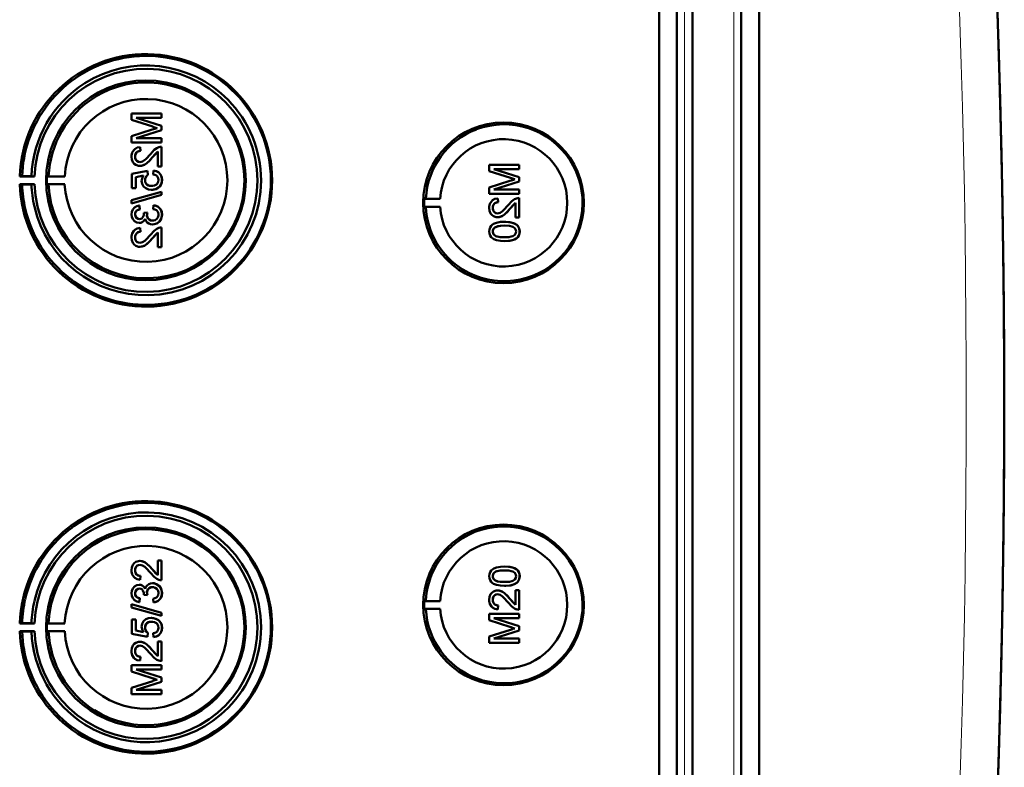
# Model space of a CAD drawing. Extents: x -2065 to 2446, y -1961 to 629.
# Tile 29 of 59: x 641 to 768, y -1441 to -1345. Entities that reach past the tile are written whole.
import ezdxf

# ---------------------------------------------------------------- set-up
doc = ezdxf.new("R2010")
doc.units = 0

msp = doc.modelspace()

# ---------------------------------------------------------------- linework, layer by layer
at = {"color": 7, "lineweight": 50}
for p, q in [((723.27, -1568.02), (723.27, -1219.98)), ((725.57, -1219.97), (725.57, -1568.03)), ((727.57, -1219.97), (727.57, -1568.03)), ((733.81, -1568.03), (733.81, -1219.97)), ((736.1, -1568.01), (736.1, -1220)), ((727.56, -1234.97), (727.56, -1547.76)), ((659.45, -1356.76), (655.59, -1356.76)), ((655.59, -1357.58), (655.59, -1356.76)), ((659.45, -1356.76), (659.45, -1356.76)), ((659.45, -1356.76), (659.45, -1357.3)), ((659.45, -1356.76), (659.45, -1357.3)), ((655.59, -1357.58), (658.3, -1358.44)), ((659.45, -1358.33), (656.19, -1357.3)), ((659.45, -1358.33), (656.19, -1357.3)), ((656.19, -1357.3), (659.45, -1357.3)), ((659.45, -1357.3), (659.45, -1357.3)), ((658.25, -1358.8), (655.59, -1359.65)), ((656.19, -1359.92), (659.45, -1358.89)), ((656.19, -1359.92), (659.45, -1358.89)), ((659.45, -1358.33), (659.45, -1358.33)), ((659.45, -1358.33), (659.45, -1358.89)), ((659.45, -1358.33), (659.45, -1358.89)), ((659.45, -1358.89), (659.45, -1358.89)), ((655.59, -1360.46), (655.59, -1359.65)), ((655.59, -1360.46), (659.45, -1360.46)), ((659.45, -1359.92), (656.19, -1359.92)), ((659.45, -1359.92), (659.45, -1359.92)), ((659.45, -1359.92), (659.45, -1360.46)), ((659.45, -1359.92), (659.45, -1360.46)), ((659.45, -1360.46), (659.45, -1360.46)), ((656.68, -1361.06), (656.69, -1361.06)), ((656.73, -1361.55), (656.68, -1361.06)), ((656.74, -1361.55), (656.69, -1361.06)), ((656.73, -1361.55), (656.74, -1361.55)), ((658.25, -1362.41), (658.95, -1361.65)), ((658.95, -1363.53), (658.95, -1361.64)), ((659.45, -1361.01), (659.45, -1361.01)), ((659.45, -1361.01), (659.45, -1363.53)), ((659.45, -1361.01), (659.45, -1363.53)), ((656.04, -1362.28), (656.05, -1362.28)), ((658.24, -1362.41), (658.25, -1362.41)), ((657.62, -1364.12), (655.64, -1364.51)), ((656.66, -1363.48), (656.67, -1363.48)), ((657.62, -1364.12), (657.63, -1364.12)), ((657.67, -1364.61), (657.62, -1364.12)), ((657.68, -1364.61), (657.63, -1364.12)), ((658.41, -1364.07), (658.36, -1364.56)), ((658.41, -1364.07), (658.42, -1364.07)), ((658.95, -1363.53), (659.45, -1363.53)), ((659.45, -1363.53), (659.45, -1363.53)), ((705.34, -1363.34), (701.48, -1363.34)), ((701.48, -1364.16), (701.48, -1363.34)), ((701.48, -1364.16), (704.19, -1365.02)), ((705.34, -1364.91), (702.08, -1363.88)), ((705.34, -1364.91), (702.08, -1363.88)), ((702.08, -1363.88), (705.34, -1363.88)), ((705.34, -1363.34), (705.34, -1363.34)), ((705.34, -1363.34), (705.34, -1363.88)), ((705.34, -1363.34), (705.34, -1363.88)), ((705.34, -1363.88), (705.34, -1363.88)), ((641.54, -1364.78), (641.24, -1364.83)), ((641.24, -1364.83), (643.12, -1364.83)), ((642.74, -1364.8), (641.54, -1364.78)), ((643.12, -1364.83), (642.74, -1364.8)), ((644.94, -1364.8), (644.73, -1364.83)), ((644.73, -1364.83), (647.01, -1364.83)), ((647.01, -1364.83), (644.94, -1364.8)), ((655.64, -1366.34), (655.64, -1364.51)), ((656.14, -1364.92), (657.14, -1364.72)), ((656.14, -1364.92), (656.15, -1364.92)), ((656.14, -1364.92), (656.14, -1366.34)), ((656.15, -1364.92), (657.14, -1364.72)), ((656.15, -1364.92), (656.15, -1366.34)), ((657.32, -1365.27), (657.33, -1365.27)), ((657.67, -1364.61), (657.68, -1364.61)), ((659.49, -1365.27), (659.5, -1365.27)), ((704.14, -1365.38), (701.48, -1366.23)), ((702.08, -1366.5), (705.34, -1365.47)), ((702.08, -1366.5), (705.34, -1365.47)), ((705.34, -1364.91), (705.34, -1364.91)), ((705.34, -1364.91), (705.34, -1365.47)), ((705.34, -1364.91), (705.34, -1365.47)), ((705.34, -1365.47), (705.34, -1365.47)), ((641.54, -1365.88), (641.24, -1365.83)), ((641.24, -1365.83), (643.12, -1365.83)), ((642.74, -1365.86), (641.54, -1365.88)), ((643.12, -1365.83), (642.74, -1365.86)), ((644.94, -1365.86), (644.73, -1365.83)), ((644.73, -1365.83), (647.01, -1365.83)), ((647.01, -1365.83), (644.94, -1365.86)), ((659.45, -1366.79), (655.59, -1367.87)), ((655.64, -1366.34), (656.14, -1366.34)), ((656.14, -1366.34), (656.15, -1366.34)), ((658.12, -1366.54), (658.13, -1366.54)), ((659.03, -1366.25), (659.04, -1366.25)), ((659.45, -1366.79), (659.45, -1366.79)), ((659.45, -1366.79), (659.45, -1367.2)), ((659.45, -1366.79), (659.45, -1367.2)), ((701.48, -1367.04), (701.48, -1366.23)), ((705.34, -1366.5), (702.08, -1366.5)), ((705.34, -1366.5), (705.34, -1366.5)), ((705.34, -1366.5), (705.34, -1367.04)), ((705.34, -1366.5), (705.34, -1367.04)), ((655.59, -1368.28), (659.45, -1367.2)), ((655.59, -1368.28), (655.59, -1367.87)), ((655.6, -1368.28), (659.45, -1367.2)), ((659.45, -1367.2), (659.45, -1367.2)), ((693.14, -1367.71), (693.34, -1367.68)), ((693.14, -1367.71), (695.18, -1367.71)), ((693.34, -1367.68), (695.18, -1367.71)), ((701.48, -1367.04), (705.34, -1367.04)), ((702.57, -1367.64), (702.58, -1367.64)), ((702.62, -1368.13), (702.57, -1367.64)), ((702.63, -1368.13), (702.58, -1367.64)), ((702.62, -1368.13), (702.63, -1368.13)), ((705.34, -1367.04), (705.34, -1367.04)), ((705.34, -1367.59), (705.34, -1367.59)), ((705.34, -1367.59), (705.34, -1370.11)), ((705.34, -1367.59), (705.34, -1370.11)), ((655.59, -1368.28), (655.6, -1368.28)), ((656.58, -1368.56), (656.59, -1368.56)), ((656.63, -1369.06), (656.58, -1368.56)), ((656.64, -1369.06), (656.59, -1368.56)), ((656.63, -1369.06), (656.64, -1369.06)), ((658.41, -1368.52), (658.36, -1369.01)), ((658.41, -1368.52), (658.42, -1368.52)), ((693.14, -1368.71), (693.34, -1368.73)), ((693.14, -1368.71), (695.18, -1368.71)), ((693.34, -1368.73), (695.18, -1368.71)), ((701.93, -1368.86), (701.94, -1368.86)), ((704.13, -1368.99), (704.84, -1368.23)), ((704.13, -1368.99), (704.13, -1368.99)), ((704.84, -1370.11), (704.84, -1368.22)), ((656.04, -1369.71), (656.05, -1369.71)), ((657.62, -1369.45), (657.17, -1369.5)), ((657.17, -1369.5), (657.18, -1369.57)), ((657.57, -1369.77), (657.57, -1369.77)), ((657.62, -1369.45), (657.63, -1369.45)), ((659.49, -1369.71), (659.5, -1369.71)), ((702.55, -1370.06), (702.55, -1370.06)), ((703.44, -1370.65), (703.44, -1370.65)), ((704.84, -1370.11), (705.34, -1370.11)), ((705.34, -1370.11), (705.34, -1370.11)), ((656.57, -1370.79), (656.58, -1370.79)), ((656.68, -1371.43), (656.69, -1371.43)), ((656.73, -1371.92), (656.68, -1371.43)), ((656.74, -1371.92), (656.69, -1371.43)), ((656.73, -1371.92), (656.74, -1371.92)), ((658.29, -1370.99), (658.29, -1370.99)), ((659.45, -1371.38), (659.45, -1371.38)), ((659.45, -1371.38), (659.45, -1373.9)), ((659.45, -1371.38), (659.45, -1373.9)), ((701.93, -1371.88), (701.94, -1371.88)), ((702.19, -1371.37), (702.2, -1371.37)), ((705.01, -1371.02), (705.02, -1371.02)), ((705.38, -1371.88), (705.39, -1371.88)), ((656.04, -1372.65), (656.05, -1372.65)), ((658.24, -1372.78), (658.25, -1372.78)), ((658.25, -1372.78), (658.95, -1372.02)), ((658.95, -1373.9), (658.95, -1372.01)), ((703.44, -1373.12), (703.44, -1373.12)), ((656.66, -1373.85), (656.67, -1373.85)), ((658.95, -1373.9), (659.45, -1373.9)), ((659.45, -1373.9), (659.45, -1373.9)), ((656.66, -1414.16), (656.67, -1414.16)), ((658.95, -1414.11), (659.45, -1414.11)), ((658.95, -1415.99), (658.95, -1414.11)), ((659.45, -1414.11), (659.45, -1416.62)), ((659.45, -1414.11), (659.45, -1416.62)), ((659.45, -1414.11), (659.45, -1414.11)), ((656.04, -1415.35), (656.05, -1415.35)), ((656.73, -1416.08), (656.68, -1416.58)), ((656.74, -1416.08), (656.69, -1416.58)), ((656.73, -1416.08), (656.74, -1416.08)), ((658.24, -1415.22), (658.25, -1415.22)), ((658.25, -1415.22), (658.95, -1415.98)), ((701.93, -1416.13), (701.94, -1416.13)), ((703.44, -1414.89), (703.44, -1414.89)), ((705.38, -1416.12), (705.39, -1416.12)), ((656.57, -1417.22), (656.58, -1417.22)), ((656.68, -1416.58), (656.69, -1416.58)), ((658.29, -1417.02), (658.29, -1417.02)), ((659.45, -1416.62), (659.45, -1416.62)), ((702.19, -1416.64), (702.2, -1416.64)), ((703.44, -1417.35), (703.44, -1417.35)), ((705.01, -1416.98), (705.02, -1416.98)), ((656.04, -1418.3), (656.05, -1418.3)), ((657.17, -1418.5), (657.18, -1418.43)), ((657.62, -1418.56), (657.17, -1418.5)), ((657.57, -1418.24), (657.57, -1418.24)), ((657.62, -1418.56), (657.63, -1418.56)), ((659.49, -1418.29), (659.5, -1418.29)), ((702.55, -1417.95), (702.55, -1417.95)), ((704.84, -1417.9), (705.34, -1417.9)), ((704.84, -1419.78), (704.84, -1417.9)), ((705.34, -1417.9), (705.34, -1420.42)), ((705.34, -1417.9), (705.34, -1420.42)), ((705.34, -1417.9), (705.34, -1417.9)), ((655.59, -1419.72), (659.45, -1420.81)), ((655.59, -1420.13), (655.59, -1419.72)), ((655.59, -1419.72), (655.6, -1419.72)), ((655.6, -1419.72), (659.45, -1420.81)), ((656.63, -1418.95), (656.58, -1419.44)), ((656.58, -1419.44), (656.59, -1419.44)), ((656.64, -1418.95), (656.59, -1419.44)), ((656.63, -1418.95), (656.64, -1418.95)), ((658.41, -1419.49), (658.36, -1419)), ((658.41, -1419.49), (658.42, -1419.49)), ((693.14, -1419.3), (693.34, -1419.27)), ((693.14, -1419.3), (695.18, -1419.3)), ((693.34, -1419.27), (695.18, -1419.3)), ((701.93, -1419.14), (701.94, -1419.14)), ((702.62, -1419.87), (702.57, -1420.37)), ((702.63, -1419.87), (702.58, -1420.37)), ((702.62, -1419.87), (702.63, -1419.87)), ((704.13, -1419.02), (704.84, -1419.78)), ((704.13, -1419.02), (704.13, -1419.02)), ((659.45, -1421.22), (655.59, -1420.13)), ((659.45, -1420.81), (659.45, -1421.22)), ((659.45, -1420.81), (659.45, -1421.22)), ((659.45, -1420.81), (659.45, -1420.81)), ((693.14, -1420.3), (693.34, -1420.33)), ((693.14, -1420.3), (695.18, -1420.3)), ((693.34, -1420.33), (695.18, -1420.3)), ((701.48, -1420.96), (705.34, -1420.96)), ((701.48, -1421.77), (701.48, -1420.96)), ((702.57, -1420.37), (702.58, -1420.37)), ((705.34, -1420.42), (705.34, -1420.42)), ((705.34, -1420.96), (705.34, -1421.5)), ((705.34, -1420.96), (705.34, -1421.5)), ((705.34, -1420.96), (705.34, -1420.96)), ((641.54, -1422.13), (641.24, -1422.18)), ((641.24, -1422.18), (643.12, -1422.18)), ((642.74, -1422.15), (641.54, -1422.13)), ((643.12, -1422.18), (642.74, -1422.15)), ((644.94, -1422.14), (644.73, -1422.18)), ((644.73, -1422.18), (647.01, -1422.18)), ((647.01, -1422.18), (644.94, -1422.14)), ((655.64, -1421.66), (656.14, -1421.66)), ((655.64, -1423.49), (655.64, -1421.66)), ((656.14, -1421.66), (656.14, -1423.09)), ((656.14, -1421.66), (656.15, -1421.66)), ((656.15, -1421.66), (656.15, -1423.09)), ((658.12, -1421.46), (658.13, -1421.46)), ((659.03, -1421.76), (659.04, -1421.76)), ((659.45, -1421.22), (659.45, -1421.22)), ((704.14, -1422.62), (701.48, -1421.77)), ((702.08, -1421.5), (705.34, -1422.53)), ((702.08, -1421.5), (705.34, -1422.53)), ((705.34, -1421.5), (702.08, -1421.5)), ((705.34, -1421.5), (705.34, -1421.5)), ((641.54, -1423.22), (641.24, -1423.18)), ((641.24, -1423.18), (643.12, -1423.18)), ((642.74, -1423.2), (641.54, -1423.22)), ((643.12, -1423.18), (642.74, -1423.2)), ((644.94, -1423.21), (644.73, -1423.18)), ((644.73, -1423.18), (647.01, -1423.18)), ((647.01, -1423.18), (644.94, -1423.21)), ((657.62, -1423.89), (655.64, -1423.49)), ((656.14, -1423.09), (657.14, -1423.28)), ((656.14, -1423.09), (656.15, -1423.09)), ((656.15, -1423.09), (657.14, -1423.28)), ((657.32, -1422.73), (657.33, -1422.73)), ((657.67, -1423.39), (657.62, -1423.89)), ((657.68, -1423.39), (657.63, -1423.89)), ((657.67, -1423.39), (657.68, -1423.39)), ((658.41, -1423.93), (658.36, -1423.44)), ((659.49, -1422.74), (659.5, -1422.74)), ((701.48, -1423.85), (704.19, -1422.99)), ((705.34, -1423.1), (702.08, -1424.12)), ((705.34, -1423.1), (702.08, -1424.12)), ((705.34, -1422.53), (705.34, -1423.1)), ((705.34, -1422.53), (705.34, -1423.1)), ((705.34, -1422.53), (705.34, -1422.53)), ((705.34, -1423.1), (705.34, -1423.1)), ((656.66, -1424.53), (656.67, -1424.53)), ((657.62, -1423.89), (657.63, -1423.89)), ((658.41, -1423.93), (658.42, -1423.93)), ((658.95, -1426.36), (658.95, -1424.48)), ((658.95, -1424.48), (659.45, -1424.48)), ((659.45, -1424.48), (659.45, -1427)), ((659.45, -1424.48), (659.45, -1427)), ((659.45, -1424.48), (659.45, -1424.48)), ((701.48, -1424.66), (701.48, -1423.85)), ((705.34, -1424.66), (701.48, -1424.66)), ((702.08, -1424.12), (705.34, -1424.12)), ((705.34, -1424.12), (705.34, -1424.66)), ((705.34, -1424.12), (705.34, -1424.66)), ((705.34, -1424.12), (705.34, -1424.12)), ((705.34, -1424.66), (705.34, -1424.66)), ((656.04, -1425.72), (656.05, -1425.72)), ((658.24, -1425.6), (658.25, -1425.6)), ((658.25, -1425.6), (658.95, -1426.36)), ((656.73, -1426.45), (656.68, -1426.95)), ((656.68, -1426.95), (656.69, -1426.95)), ((656.74, -1426.45), (656.69, -1426.95)), ((656.73, -1426.45), (656.74, -1426.45)), ((659.45, -1427), (659.45, -1427)), ((655.59, -1427.54), (659.45, -1427.54)), ((655.59, -1428.35), (655.59, -1427.54)), ((658.25, -1429.2), (655.59, -1428.35)), ((656.19, -1428.08), (659.45, -1429.11)), ((656.19, -1428.08), (659.45, -1429.11)), ((659.45, -1428.08), (656.19, -1428.08)), ((659.45, -1427.54), (659.45, -1428.08)), ((659.45, -1427.54), (659.45, -1428.08)), ((659.45, -1427.54), (659.45, -1427.54)), ((659.45, -1428.08), (659.45, -1428.08)), ((655.59, -1430.43), (658.3, -1429.57)), ((659.45, -1429.68), (656.19, -1430.7)), ((659.45, -1429.68), (656.19, -1430.7)), ((659.45, -1429.11), (659.45, -1429.68)), ((659.45, -1429.11), (659.45, -1429.68)), ((659.45, -1429.11), (659.45, -1429.11)), ((659.45, -1429.68), (659.45, -1429.68)), ((655.59, -1431.24), (655.59, -1430.43)), ((659.45, -1431.24), (655.59, -1431.24)), ((656.19, -1430.7), (659.45, -1430.7)), ((659.45, -1430.7), (659.45, -1431.24)), ((659.45, -1430.7), (659.45, -1431.24)), ((659.45, -1430.7), (659.45, -1430.7)), ((659.45, -1431.24), (659.45, -1431.24))]:
    msp.add_line(p, q, dxfattribs=at)
at = {"color": 7, "lineweight": 18}
for p, q in [((726.53, -1219.97), (726.53, -1568.03)), ((732.85, -1568.03), (732.85, -1219.97))]:
    msp.add_line(p, q, dxfattribs=at)
at = {"color": 7, "lineweight": 50}
for points in [[(656.68, -1361.06), (656.32, -1361.13), (656, -1361.31), (655.86, -1361.44), (655.68, -1361.76), (655.6, -1362.12), (655.59, -1362.29)], [(656.04, -1362.28), (656.1, -1361.95), (656.22, -1361.75), (656.4, -1361.62), (656.62, -1361.56), (656.73, -1361.55)], [(656.05, -1362.28), (656.07, -1362.06), (656.13, -1361.89), (656.3, -1361.68), (656.55, -1361.57), (656.74, -1361.55)], [(659.1, -1361.06), (658.84, -1361.18), (658.49, -1361.42), (658.01, -1361.95)], [(658.24, -1362.41), (658.64, -1361.93), (658.95, -1361.64)], [(655.59, -1362.29), (655.63, -1362.65), (655.76, -1362.98), (655.93, -1363.19), (656.15, -1363.35), (656.49, -1363.47), (656.66, -1363.48)], [(656.66, -1362.98), (656.46, -1362.95), (656.27, -1362.84), (656.14, -1362.68), (656.06, -1362.49), (656.04, -1362.28)], [(656.67, -1362.98), (656.47, -1362.95), (656.32, -1362.87), (656.18, -1362.74), (656.1, -1362.59), (656.05, -1362.28)], [(658.01, -1361.95), (657.42, -1362.59), (657.29, -1362.71), (657, -1362.9), (656.66, -1362.98)], [(656.66, -1363.48), (656.85, -1363.46), (657.23, -1363.34), (657.56, -1363.12), (657.85, -1362.85), (658.24, -1362.41)], [(656.67, -1363.48), (656.95, -1363.44), (657.29, -1363.31), (657.55, -1363.13), (657.96, -1362.73), (658.25, -1362.41)], [(659.49, -1365.27), (659.49, -1365.09), (659.39, -1364.74), (659.31, -1364.58), (659.07, -1364.32), (658.75, -1364.14), (658.41, -1364.07)], [(659.5, -1365.27), (659.46, -1364.91), (659.31, -1364.57), (659.04, -1364.29), (658.81, -1364.16), (658.42, -1364.07)], [(657.14, -1364.72), (656.98, -1364.98), (656.89, -1365.26), (656.88, -1365.41)], [(656.88, -1365.41), (656.94, -1365.78), (657.13, -1366.11), (657.41, -1366.35), (657.76, -1366.5), (658.12, -1366.54)], [(657.32, -1365.27), (657.37, -1364.97), (657.49, -1364.77), (657.67, -1364.61)], [(658.15, -1366.05), (657.9, -1366.02), (657.77, -1365.98), (657.55, -1365.85), (657.46, -1365.76), (657.35, -1365.52), (657.32, -1365.27)], [(657.33, -1365.27), (657.34, -1365.12), (657.46, -1364.83), (657.68, -1364.61)], [(659.05, -1365.27), (659.01, -1365.53), (658.88, -1365.77), (658.78, -1365.86), (658.54, -1365.99), (658.28, -1366.04), (658.15, -1366.05)], [(658.36, -1364.56), (658.57, -1364.61), (658.77, -1364.71), (658.86, -1364.78), (659.02, -1365.06), (659.05, -1365.27)], [(659.03, -1366.25), (659.27, -1366.01), (659.38, -1365.81), (659.46, -1365.6), (659.49, -1365.27)], [(659.04, -1366.25), (659.2, -1366.1), (659.34, -1365.91), (659.43, -1365.71), (659.49, -1365.49), (659.5, -1365.27)], [(658.12, -1366.54), (658.41, -1366.52), (658.78, -1366.4), (659.03, -1366.25)], [(658.13, -1366.54), (658.33, -1366.53), (658.7, -1366.44), (659.04, -1366.25)], [(702.57, -1367.64), (702.21, -1367.71), (701.89, -1367.89), (701.75, -1368.02), (701.57, -1368.34), (701.49, -1368.7), (701.48, -1368.87)], [(701.93, -1368.86), (701.99, -1368.53), (702.11, -1368.33), (702.29, -1368.2), (702.51, -1368.14), (702.62, -1368.13)], [(701.94, -1368.86), (701.96, -1368.64), (702.02, -1368.47), (702.19, -1368.26), (702.44, -1368.15), (702.63, -1368.13)], [(704.99, -1367.64), (704.73, -1367.76), (704.38, -1368), (703.89, -1368.53)], [(656.58, -1368.56), (656.27, -1368.66), (655.98, -1368.82), (655.76, -1369.07), (655.63, -1369.37), (655.59, -1369.69)], [(656.04, -1369.71), (656.06, -1369.51), (656.2, -1369.26), (656.36, -1369.15), (656.63, -1369.06)], [(656.05, -1369.71), (656.07, -1369.52), (656.14, -1369.35), (656.27, -1369.21), (656.43, -1369.12), (656.64, -1369.06)], [(658.36, -1369.01), (658.57, -1369.07), (658.77, -1369.16), (658.99, -1369.41), (659.05, -1369.73)], [(659.49, -1369.71), (659.45, -1369.36), (659.3, -1369.03), (659.06, -1368.77), (658.91, -1368.67), (658.58, -1368.54), (658.41, -1368.52)], [(659.5, -1369.71), (659.46, -1369.37), (659.37, -1369.14), (659.23, -1368.92), (658.96, -1368.69), (658.62, -1368.55), (658.42, -1368.52)], [(701.48, -1368.87), (701.52, -1369.23), (701.65, -1369.56), (701.82, -1369.77), (702.04, -1369.93), (702.38, -1370.05), (702.55, -1370.06)], [(702.55, -1369.56), (702.34, -1369.53), (702.16, -1369.42), (702.03, -1369.26), (701.95, -1369.07), (701.93, -1368.86)], [(702.56, -1369.56), (702.36, -1369.53), (702.21, -1369.45), (702.07, -1369.32), (701.99, -1369.17), (701.94, -1368.86)], [(703.89, -1368.53), (703.31, -1369.17), (703.18, -1369.29), (702.89, -1369.48), (702.55, -1369.56)], [(702.55, -1370.06), (702.84, -1370.02), (703.18, -1369.88), (703.44, -1369.71), (703.85, -1369.31), (704.13, -1368.99)], [(702.55, -1370.06), (702.74, -1370.04), (703.12, -1369.92), (703.45, -1369.7), (703.74, -1369.43), (704.13, -1368.99)], [(704.13, -1368.99), (704.53, -1368.51), (704.84, -1368.22)], [(655.59, -1369.69), (655.64, -1370.02), (655.76, -1370.32), (655.97, -1370.57), (656.26, -1370.73), (656.57, -1370.79)], [(656.59, -1370.29), (656.41, -1370.27), (656.25, -1370.18), (656.09, -1369.97), (656.04, -1369.71)], [(656.6, -1370.29), (656.42, -1370.27), (656.21, -1370.13), (656.08, -1369.92), (656.05, -1369.71)], [(656.57, -1370.79), (656.77, -1370.76), (656.95, -1370.69), (657.11, -1370.58), (657.29, -1370.35), (657.34, -1370.26)], [(656.58, -1370.79), (656.77, -1370.77), (656.96, -1370.7), (657.12, -1370.58), (657.25, -1370.43), (657.34, -1370.27)], [(657.18, -1369.57), (657.16, -1369.78), (657.04, -1370.07), (656.89, -1370.22), (656.79, -1370.26), (656.59, -1370.29)], [(657.34, -1370.26), (657.43, -1370.51), (657.58, -1370.72), (657.79, -1370.87), (658.03, -1370.96), (658.29, -1370.99)], [(658.28, -1370.49), (658.06, -1370.46), (657.85, -1370.36), (657.77, -1370.28), (657.63, -1370.1), (657.57, -1369.88), (657.57, -1369.77)], [(658.29, -1370.49), (658.06, -1370.46), (657.89, -1370.38), (657.69, -1370.19), (657.59, -1369.91), (657.57, -1369.77)], [(659.05, -1369.73), (659.04, -1369.85), (658.98, -1370.09), (658.83, -1370.28), (658.63, -1370.42), (658.4, -1370.48), (658.28, -1370.49)], [(658.29, -1370.99), (658.48, -1370.97), (658.85, -1370.85), (659.16, -1370.6), (659.38, -1370.28), (659.48, -1369.9), (659.49, -1369.71)], [(658.29, -1370.99), (658.68, -1370.92), (658.91, -1370.82), (659.12, -1370.66), (659.29, -1370.46), (659.45, -1370.1), (659.5, -1369.71)], [(703.44, -1370.65), (702.91, -1370.67), (702.4, -1370.77), (702.03, -1370.92), (701.92, -1370.99), (701.73, -1371.16), (701.58, -1371.38), (701.51, -1371.64), (701.48, -1371.88)], [(705.01, -1371.02), (704.73, -1370.86), (704.25, -1370.72), (703.6, -1370.65), (703.44, -1370.65)], [(705.02, -1371.02), (704.59, -1370.81), (704.11, -1370.69), (703.44, -1370.65)], [(656.68, -1371.43), (656.32, -1371.5), (656, -1371.68), (655.86, -1371.81), (655.68, -1372.13), (655.6, -1372.49), (655.59, -1372.66)], [(656.04, -1372.65), (656.1, -1372.32), (656.22, -1372.13), (656.4, -1371.99), (656.62, -1371.93), (656.73, -1371.92)], [(656.05, -1372.65), (656.07, -1372.43), (656.13, -1372.26), (656.3, -1372.06), (656.55, -1371.94), (656.74, -1371.92)], [(659.1, -1371.43), (658.84, -1371.55), (658.49, -1371.79), (658.01, -1372.32)], [(701.48, -1371.88), (701.51, -1372.15), (701.59, -1372.4), (701.73, -1372.62), (701.93, -1372.79), (702.09, -1372.88), (702.42, -1373), (702.93, -1373.1), (703.44, -1373.12)], [(701.93, -1371.88), (701.94, -1371.76), (702.03, -1371.54), (702.19, -1371.37)], [(703.43, -1372.63), (703.06, -1372.62), (702.75, -1372.58), (702.47, -1372.53), (702.33, -1372.48), (702.08, -1372.28), (701.94, -1372.03), (701.93, -1371.88)], [(701.94, -1371.88), (701.96, -1371.7), (702.11, -1371.45), (702.2, -1371.37)], [(703.44, -1372.63), (702.88, -1372.6), (702.51, -1372.54), (702.33, -1372.47), (702.17, -1372.37), (702.04, -1372.23), (701.94, -1371.97), (701.94, -1371.88)], [(702.19, -1371.37), (702.54, -1371.23), (702.91, -1371.17), (703.43, -1371.14)], [(702.2, -1371.37), (702.6, -1371.22), (702.93, -1371.17), (703.44, -1371.14)], [(703.43, -1371.14), (704.09, -1371.18), (704.36, -1371.23), (704.5, -1371.28), (704.77, -1371.46), (704.91, -1371.7), (704.94, -1371.88)], [(704.94, -1371.88), (704.91, -1372.07), (704.77, -1372.3), (704.52, -1372.48), (704.31, -1372.55), (703.99, -1372.6), (703.43, -1372.63)], [(703.44, -1373.12), (703.94, -1373.1), (704.12, -1373.08), (704.61, -1372.96), (704.96, -1372.78), (705.21, -1372.53), (705.36, -1372.19), (705.39, -1371.88)], [(703.44, -1373.12), (703.96, -1373.1), (704.47, -1373), (704.72, -1372.91), (704.95, -1372.78), (705.14, -1372.61), (705.29, -1372.39), (705.36, -1372.13), (705.38, -1371.88)], [(705.38, -1371.88), (705.33, -1371.5), (705.21, -1371.24), (705.01, -1371.02)], [(705.39, -1371.88), (705.34, -1371.5), (705.16, -1371.16), (705.02, -1371.02)], [(655.59, -1372.66), (655.63, -1373.02), (655.76, -1373.35), (655.93, -1373.56), (656.15, -1373.72), (656.49, -1373.84), (656.66, -1373.85)], [(656.66, -1373.36), (656.46, -1373.32), (656.27, -1373.21), (656.14, -1373.05), (656.06, -1372.86), (656.04, -1372.65)], [(656.67, -1373.36), (656.47, -1373.32), (656.32, -1373.24), (656.18, -1373.11), (656.1, -1372.96), (656.05, -1372.65)], [(658.01, -1372.32), (657.42, -1372.96), (657.29, -1373.08), (657, -1373.27), (656.66, -1373.36)], [(656.66, -1373.85), (656.85, -1373.83), (657.23, -1373.71), (657.56, -1373.49), (657.85, -1373.22), (658.24, -1372.78)], [(656.67, -1373.85), (656.95, -1373.81), (657.29, -1373.68), (657.55, -1373.5), (657.96, -1373.1), (658.25, -1372.78)], [(658.24, -1372.78), (658.64, -1372.3), (658.95, -1372.01)], [(655.59, -1415.34), (655.63, -1414.98), (655.76, -1414.65), (655.93, -1414.44), (656.15, -1414.28), (656.49, -1414.17), (656.66, -1414.16)], [(656.66, -1414.65), (656.46, -1414.68), (656.27, -1414.79), (656.14, -1414.95), (656.06, -1415.15), (656.04, -1415.35)], [(656.67, -1414.65), (656.47, -1414.68), (656.32, -1414.76), (656.18, -1414.9), (656.1, -1415.05), (656.05, -1415.35)], [(656.66, -1414.16), (656.85, -1414.17), (657.23, -1414.3), (657.56, -1414.52), (657.85, -1414.79), (658.24, -1415.22)], [(658.01, -1415.68), (657.42, -1415.04), (657.29, -1414.92), (657, -1414.73), (656.66, -1414.65)], [(656.67, -1414.16), (656.95, -1414.19), (657.29, -1414.33), (657.55, -1414.51), (657.96, -1414.9), (658.25, -1415.22)], [(656.68, -1416.58), (656.32, -1416.5), (656, -1416.32), (655.86, -1416.2), (655.68, -1415.88), (655.6, -1415.52), (655.59, -1415.34)], [(656.04, -1415.35), (656.1, -1415.69), (656.22, -1415.88), (656.4, -1416.01), (656.62, -1416.07), (656.73, -1416.08)], [(656.05, -1415.35), (656.07, -1415.57), (656.13, -1415.74), (656.3, -1415.95), (656.55, -1416.06), (656.74, -1416.08)], [(659.1, -1416.57), (658.84, -1416.46), (658.49, -1416.21), (658.01, -1415.68)], [(658.24, -1415.22), (658.64, -1415.71), (658.95, -1415.99)], [(701.48, -1416.12), (701.51, -1415.86), (701.59, -1415.61), (701.73, -1415.39), (701.93, -1415.21), (702.09, -1415.13), (702.42, -1415), (702.93, -1414.91), (703.44, -1414.89)], [(703.44, -1417.35), (702.91, -1417.33), (702.4, -1417.24), (702.03, -1417.09), (701.92, -1417.02), (701.73, -1416.84), (701.58, -1416.62), (701.51, -1416.37), (701.48, -1416.12)], [(703.43, -1415.38), (703.06, -1415.39), (702.75, -1415.42), (702.47, -1415.48), (702.33, -1415.53), (702.08, -1415.72), (701.94, -1415.98), (701.93, -1416.13)], [(701.93, -1416.13), (701.94, -1416.25), (702.03, -1416.46), (702.19, -1416.64)], [(703.44, -1415.38), (702.88, -1415.4), (702.51, -1415.47), (702.33, -1415.53), (702.17, -1415.64), (702.04, -1415.78), (701.94, -1416.04), (701.94, -1416.13)], [(701.94, -1416.13), (701.96, -1416.3), (702.11, -1416.56), (702.2, -1416.64)], [(704.94, -1416.12), (704.91, -1415.94), (704.77, -1415.7), (704.52, -1415.52), (704.31, -1415.45), (703.99, -1415.4), (703.43, -1415.38)], [(703.43, -1416.86), (704.09, -1416.82), (704.36, -1416.77), (704.5, -1416.73), (704.77, -1416.55), (704.91, -1416.31), (704.94, -1416.12)], [(703.44, -1414.89), (703.94, -1414.91), (704.12, -1414.93), (704.61, -1415.05), (704.96, -1415.23), (705.21, -1415.48), (705.36, -1415.81), (705.39, -1416.12)], [(703.44, -1414.89), (703.96, -1414.91), (704.47, -1415), (704.72, -1415.09), (704.95, -1415.22), (705.14, -1415.4), (705.29, -1415.62), (705.36, -1415.87), (705.38, -1416.12)], [(705.38, -1416.12), (705.33, -1416.5), (705.21, -1416.77), (705.01, -1416.98)], [(705.39, -1416.12), (705.34, -1416.5), (705.16, -1416.84), (705.02, -1416.98)], [(655.59, -1418.31), (655.64, -1417.99), (655.76, -1417.69), (655.97, -1417.44), (656.26, -1417.27), (656.57, -1417.22)], [(656.57, -1417.22), (656.77, -1417.24), (656.95, -1417.31), (657.11, -1417.42), (657.29, -1417.66), (657.34, -1417.74)], [(656.58, -1417.22), (656.77, -1417.24), (656.96, -1417.31), (657.12, -1417.42), (657.25, -1417.57), (657.34, -1417.73)], [(657.34, -1417.74), (657.43, -1417.5), (657.58, -1417.29), (657.79, -1417.13), (658.03, -1417.05), (658.29, -1417.02)], [(658.29, -1417.02), (658.68, -1417.08), (658.91, -1417.19), (659.12, -1417.35), (659.29, -1417.54), (659.45, -1417.9), (659.5, -1418.29)], [(658.29, -1417.02), (658.48, -1417.03), (658.85, -1417.16), (659.16, -1417.4), (659.38, -1417.73), (659.48, -1418.1), (659.49, -1418.29)], [(702.19, -1416.64), (702.54, -1416.78), (702.91, -1416.84), (703.43, -1416.86)], [(702.2, -1416.64), (702.6, -1416.79), (702.93, -1416.84), (703.44, -1416.86)], [(705.02, -1416.98), (704.59, -1417.2), (704.11, -1417.31), (703.44, -1417.35)], [(705.01, -1416.98), (704.73, -1417.14), (704.25, -1417.29), (703.6, -1417.35), (703.44, -1417.35)], [(656.58, -1419.44), (656.27, -1419.35), (655.98, -1419.18), (655.76, -1418.94), (655.63, -1418.63), (655.59, -1418.31)], [(656.59, -1417.71), (656.41, -1417.74), (656.25, -1417.82), (656.09, -1418.04), (656.04, -1418.3)], [(656.04, -1418.3), (656.06, -1418.49), (656.2, -1418.74), (656.36, -1418.86), (656.63, -1418.95)], [(656.6, -1417.71), (656.42, -1417.74), (656.21, -1417.87), (656.08, -1418.08), (656.05, -1418.3)], [(656.05, -1418.3), (656.07, -1418.49), (656.14, -1418.66), (656.27, -1418.8), (656.43, -1418.89), (656.64, -1418.95)], [(657.18, -1418.43), (657.16, -1418.23), (657.04, -1417.94), (656.89, -1417.79), (656.79, -1417.74), (656.59, -1417.71)], [(658.29, -1417.51), (658.06, -1417.55), (657.89, -1417.62), (657.69, -1417.82), (657.59, -1418.09), (657.57, -1418.24)], [(658.28, -1417.51), (658.06, -1417.54), (657.85, -1417.65), (657.77, -1417.72), (657.63, -1417.91), (657.57, -1418.13), (657.57, -1418.24)], [(659.05, -1418.27), (659.04, -1418.15), (658.98, -1417.92), (658.83, -1417.72), (658.63, -1417.59), (658.4, -1417.52), (658.28, -1417.51)], [(658.36, -1419), (658.57, -1418.94), (658.77, -1418.84), (658.99, -1418.59), (659.05, -1418.27)], [(659.49, -1418.29), (659.45, -1418.65), (659.3, -1418.97), (659.06, -1419.24), (658.91, -1419.34), (658.58, -1419.46), (658.41, -1419.49)], [(659.5, -1418.29), (659.46, -1418.64), (659.37, -1418.87), (659.23, -1419.08), (658.96, -1419.31), (658.62, -1419.46), (658.42, -1419.49)], [(701.48, -1419.13), (701.52, -1418.78), (701.65, -1418.44), (701.82, -1418.23), (702.04, -1418.07), (702.38, -1417.96), (702.55, -1417.95)], [(702.55, -1418.44), (702.34, -1418.48), (702.16, -1418.58), (702.03, -1418.74), (701.95, -1418.94), (701.93, -1419.14)], [(702.56, -1418.44), (702.36, -1418.47), (702.21, -1418.55), (702.07, -1418.69), (701.99, -1418.84), (701.94, -1419.14)], [(702.55, -1417.95), (702.84, -1417.98), (703.18, -1418.12), (703.44, -1418.3), (703.85, -1418.69), (704.13, -1419.02)], [(702.55, -1417.95), (702.74, -1417.96), (703.12, -1418.09), (703.45, -1418.31), (703.74, -1418.58), (704.13, -1419.02)], [(703.89, -1419.48), (703.31, -1418.84), (703.18, -1418.72), (702.89, -1418.52), (702.55, -1418.44)], [(702.57, -1420.37), (702.21, -1420.29), (701.89, -1420.12), (701.75, -1419.99), (701.57, -1419.67), (701.49, -1419.31), (701.48, -1419.13)], [(701.93, -1419.14), (701.99, -1419.48), (702.11, -1419.67), (702.29, -1419.81), (702.51, -1419.87), (702.62, -1419.87)], [(701.94, -1419.14), (701.96, -1419.37), (702.02, -1419.53), (702.19, -1419.74), (702.44, -1419.85), (702.63, -1419.87)], [(704.99, -1420.37), (704.73, -1420.25), (704.38, -1420), (703.89, -1419.48)], [(704.13, -1419.02), (704.53, -1419.5), (704.84, -1419.78)], [(656.88, -1422.6), (656.94, -1422.22), (657.13, -1421.9), (657.41, -1421.65), (657.76, -1421.51), (658.12, -1421.46)], [(658.15, -1421.96), (657.9, -1421.98), (657.77, -1422.02), (657.55, -1422.15), (657.46, -1422.25), (657.35, -1422.48), (657.32, -1422.73)], [(658.16, -1421.96), (657.91, -1421.98), (657.65, -1422.09), (657.44, -1422.29), (657.36, -1422.48), (657.33, -1422.73)], [(658.12, -1421.46), (658.41, -1421.49), (658.78, -1421.61), (659.03, -1421.76)], [(658.13, -1421.46), (658.33, -1421.48), (658.7, -1421.57), (659.04, -1421.76)], [(659.05, -1422.73), (659.01, -1422.47), (658.88, -1422.24), (658.78, -1422.15), (658.54, -1422.02), (658.28, -1421.96), (658.15, -1421.96)], [(659.03, -1421.76), (659.27, -1422), (659.38, -1422.19), (659.46, -1422.4), (659.49, -1422.74)], [(659.04, -1421.76), (659.2, -1421.91), (659.34, -1422.09), (659.43, -1422.3), (659.49, -1422.51), (659.5, -1422.74)], [(657.14, -1423.28), (656.98, -1423.03), (656.89, -1422.74), (656.88, -1422.6)], [(657.32, -1422.73), (657.37, -1423.04), (657.49, -1423.24), (657.67, -1423.39)], [(657.33, -1422.73), (657.34, -1422.89), (657.46, -1423.18), (657.68, -1423.39)], [(658.36, -1423.44), (658.57, -1423.39), (658.77, -1423.3), (658.86, -1423.23), (659.02, -1422.95), (659.05, -1422.73)], [(659.49, -1422.74), (659.49, -1422.92), (659.39, -1423.26), (659.31, -1423.42), (659.07, -1423.69), (658.75, -1423.86), (658.41, -1423.93)], [(659.5, -1422.74), (659.46, -1423.09), (659.31, -1423.44), (659.04, -1423.71), (658.81, -1423.84), (658.42, -1423.93)], [(655.59, -1425.71), (655.63, -1425.36), (655.76, -1425.02), (655.93, -1424.81), (656.15, -1424.65), (656.49, -1424.54), (656.66, -1424.53)], [(656.66, -1424.53), (656.85, -1424.54), (657.23, -1424.67), (657.56, -1424.89), (657.85, -1425.16), (658.24, -1425.6)], [(656.67, -1424.53), (656.95, -1424.56), (657.29, -1424.7), (657.55, -1424.88), (657.96, -1425.27), (658.25, -1425.6)], [(656.68, -1426.95), (656.32, -1426.87), (656, -1426.7), (655.86, -1426.57), (655.68, -1426.25), (655.6, -1425.89), (655.59, -1425.71)], [(656.66, -1425.02), (656.46, -1425.06), (656.27, -1425.16), (656.14, -1425.32), (656.06, -1425.52), (656.04, -1425.72)], [(656.04, -1425.72), (656.1, -1426.06), (656.22, -1426.25), (656.4, -1426.39), (656.62, -1426.45), (656.73, -1426.45)], [(656.67, -1425.02), (656.47, -1425.05), (656.32, -1425.13), (656.18, -1425.27), (656.1, -1425.42), (656.05, -1425.72)], [(656.05, -1425.72), (656.07, -1425.95), (656.13, -1426.11), (656.3, -1426.32), (656.55, -1426.43), (656.74, -1426.45)], [(658.01, -1426.06), (657.42, -1425.42), (657.29, -1425.3), (657, -1425.1), (656.66, -1425.02)], [(659.1, -1426.94), (658.84, -1426.83), (658.49, -1426.58), (658.01, -1426.06)], [(658.24, -1425.6), (658.64, -1426.08), (658.95, -1426.36)]]:
    msp.add_lwpolyline(points, dxfattribs=at)
for centre, radius, start, end in [((-699.21, -1394), 1466.77, 351.97557, 8.02443), ((-699.21, -1394), 1466.77, 353.02402, 6.97598), ((657.5, -1365.32), 15.96, 83.4365, 122.3836), ((657.49, -1365.32), 15.96, 44.4909, 83.4341), ((657.47, -1365.32), 14.73, 44.4655, 122.3234), ((657.5, -1365.33), 15.97, 122.3846, 161.3177), ((657.48, -1365.33), 14.74, 122.3251, 177.9537), ((657.5, -1365.32), 12.56, 44.3738, 122.063), ((657.49, -1365.33), 15.97, 359.9981, 44.4905), ((657.51, -1365.33), 12.57, 122.0669, 177.5759), ((657.44, -1365.33), 10.44, 359.978, 177.2781), ((657.46, -1365.33), 14.74, 359.9979, 44.4686), ((657.49, -1365.33), 12.57, 359.9982, 44.376), ((666.87, -1385.55), 28.1, 106.5505, 107.8561), ((667.97, -1328), 31.94, 252.3749, 253.4362), ((703.39, -1368.2), 10.06, 110.5864, 176.9929), ((703.38, -1368.2), 10.06, 33.1491, 110.5769), ((659.42, -1361.98), 0.972, 88.2771, 108.7969), ((703.38, -1368.21), 10.07, 315.7681, 33.1576), ((657.5, -1365.33), 12.57, 182.4081, 0.0212), ((657.47, -1365.33), 14.74, 271.0873, 0.0105), ((657.49, -1365.33), 15.97, 271.0418, 0.0107), ((712.76, -1392.13), 28.1, 106.5505, 107.8561), ((713.86, -1334.58), 31.94, 252.3749, 253.4362), ((705.31, -1368.56), 0.972, 88.2771, 108.7969), ((657.5, -1365.33), 15.97, 193.1532, 232.0836), ((657.47, -1365.33), 14.74, 193.2314, 271.0695), ((703.39, -1368.21), 10.07, 183.0092, 238.3346), ((658.81, -1369.81), 1.24, 162.9877, 177.9725), ((658.81, -1369.81), 1.24, 162.9669, 178.0009), ((659.42, -1372.35), 0.972, 88.2771, 108.7969), ((703.38, -1368.21), 10.06, 238.3386, 315.7704), ((657.5, -1365.34), 15.96, 232.0841, 271.0298), ((657.5, -1422.67), 15.96, 88.9702, 127.9159), ((657.49, -1422.67), 15.97, 359.9893, 88.9582), ((657.47, -1422.67), 14.74, 88.9305, 166.7686), ((657.47, -1422.67), 14.74, 359.9895, 88.9127), ((703.38, -1419.79), 10.06, 44.2296, 121.6614), ((657.5, -1422.67), 15.97, 127.9164, 166.8468), ((657.5, -1422.67), 12.57, 359.9788, 177.5919), ((703.39, -1419.8), 10.07, 121.6654, 176.9908), ((703.38, -1419.8), 10.07, 326.8449, 44.2344), ((659.42, -1415.65), 0.972, 251.2031, 271.7229), ((658.81, -1418.19), 1.24, 181.9991, 197.0331), ((658.81, -1418.19), 1.24, 182.0275, 197.0123), ((703.39, -1419.8), 10.06, 183.0071, 249.4136), ((705.31, -1419.44), 0.972, 251.2031, 271.7229), ((657.48, -1422.68), 14.74, 182.0463, 237.6749), ((657.51, -1422.68), 12.57, 182.4241, 237.9331), ((657.44, -1422.68), 10.44, 182.7219, 0.022), ((657.49, -1422.68), 12.57, 315.624, 0.0018), ((657.46, -1422.68), 14.74, 315.5314, 0.0021), ((657.49, -1422.68), 15.97, 315.5095, 0.0019), ((712.76, -1395.88), 28.1, 252.1439, 253.4495), ((713.86, -1453.42), 31.94, 106.5638, 107.6251), ((703.38, -1419.8), 10.06, 249.4231, 326.8509), ((659.42, -1426.02), 0.972, 251.2031, 271.7229), ((657.5, -1422.68), 15.97, 198.6823, 237.6154), ((666.87, -1402.46), 28.1, 252.1439, 253.4495), ((667.97, -1460), 31.94, 106.5638, 107.6251), ((657.5, -1422.68), 12.56, 237.937, 315.6262), ((657.47, -1422.68), 14.73, 237.6766, 315.5345), ((657.49, -1422.68), 15.96, 276.5659, 315.5091), ((657.5, -1422.68), 15.96, 237.6164, 276.5635)]:
    msp.add_arc(centre, radius, start, end, dxfattribs=at)
at = {"color": 7, "lineweight": 18}
msp.add_arc((-699.12, -1394), 1461.81, 353.16554, 6.83446, dxfattribs=at)
at = {"color": 7, "lineweight": 50}
for centre, major_axis, start_param, end_param in [((657.43, -1365.33), (0, 16.2), 1.60166, 7.823118), ((657.43, -1365.33), (0, 14.31), 1.605732, 7.819046), ((657.43, -1365.33), (0, 12.82), 4.712389, 10.995574), ((703.31, -1368.21), (0, 10.3), 1.570796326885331, 7.853981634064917), ((657.5, -1365.33), (0, -15.97), 4.386193, 4.678151), ((703.33, -1368.21), (0, 8.17), 1.632048, 7.79273), ((657.45, -1365.33), (0, -12.74), 4.673119, 4.751659), ((657.44, -1365.33), (0, -10.45), 4.760263, 7.853982), ((657.5, -1365.33), (0, -15.97), 4.746627, 4.942058), ((657.46, -1365.33), (0, -14.73), 4.748214, 4.943713), ((703.34, -1368.21), (0, -10.21), 4.663407, 4.761371), ((657.43, -1422.68), (0, 16.2), 1.60166, 7.823118), ((657.43, -1422.68), (0, 14.31), 1.605732, 7.819046), ((703.31, -1419.8), (0, 10.3), 4.712389, 10.995574), ((657.43, -1422.68), (0, 12.82), 1.570796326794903, 7.85398163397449), ((657.44, -1422.68), (0, 10.45), 4.712389, 7.806108), ((703.33, -1419.8), (0, -8.17), 4.773641, 10.934322), ((657.5, -1422.68), (0, 15.97), 1.341127, 1.536558), ((657.46, -1422.68), (0, 14.73), 1.339472, 1.534971), ((703.34, -1419.8), (0, 10.21), 1.521815, 1.619778), ((657.45, -1422.68), (0, 12.74), 1.531526, 1.610067), ((657.5, -1422.68), (0, 15.97), 1.605034, 1.896993)]:
    msp.add_ellipse(centre, major_axis=major_axis, ratio=0.999657, start_param=start_param, end_param=end_param, dxfattribs=at)

doc.saveas('drawing.dxf')
